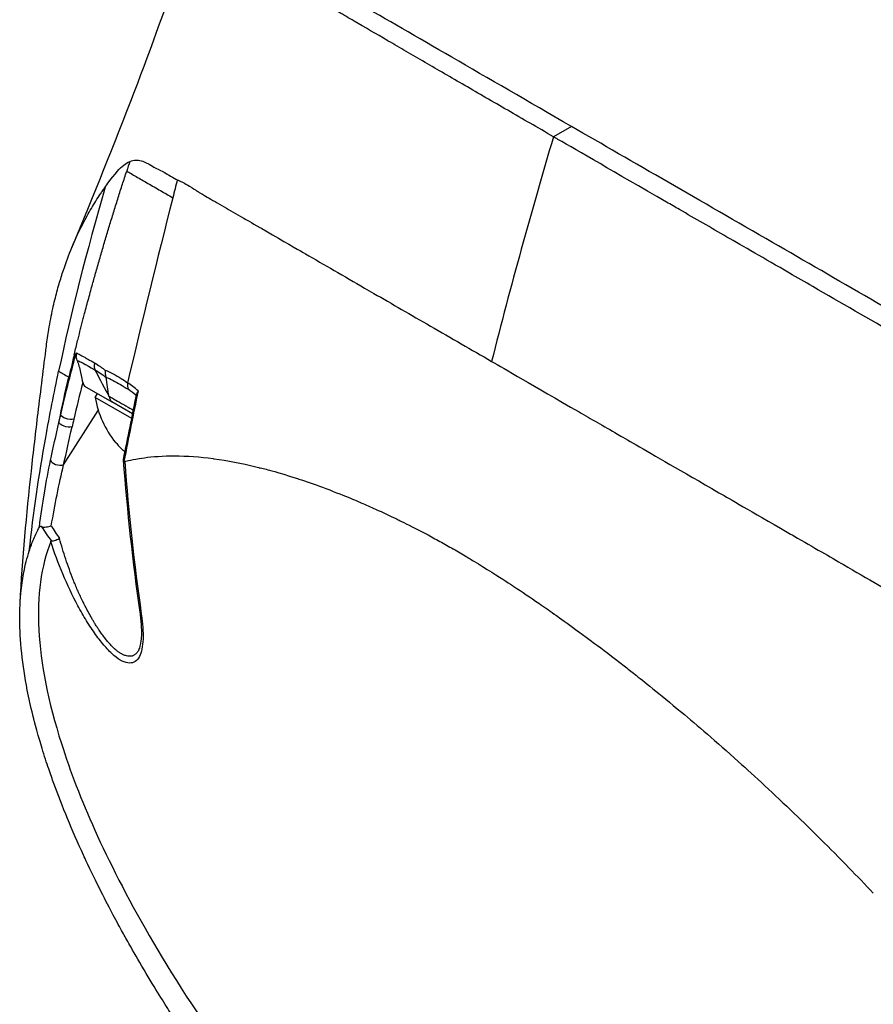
# Model space of a CAD drawing. Header units: millimetres. Extents: x 0 to 4378, y 0 to 2376.
# Tile 194 of 224: x 2528 to 2582, y 1201 to 1264. Entities that reach past the tile are written whole.
import ezdxf

# ---------------------------------------------------------------- set-up
doc = ezdxf.new("R2010")
doc.units = ezdxf.units.MM
doc.header["$LTSCALE"] = 0.2
doc.layers.add('01_Object Line', color=4, linetype='Continuous')

# ---------------------------------------------------------------- blocks, each defined once
blk = doc.blocks.new('Blk$A07R1-4W24J')
for p, q in [((-186.914, 156.449), (-188.045, 155.796)), ((-210.968, 152.617), (-210.967, 152.618)), ((-217.933, 142.01), (-217.933, 142.01)), ((-218.673, 140.613), (-218.682, 140.618)), ((-216.344, 140.613), (-216.164, 139.392)), ((-217.685, 140.042), (-215.966, 139.05)), ((-217.016, 139.323), (-216.872, 139.573)), ((-214.705, 137.989), (-217.016, 139.323)), ((-214.646, 138.288), (-215.966, 139.05)), ((-219.005, 135.067), (-216.819, 138.506)), ((-211.949, 135.636), (-211.949, 135.635)), ((-206.799, 134.938), (-206.799, 134.938)), ((-219.515, 129.336), (-219.515, 129.336)), ((-214.243, 123.395), (-214.243, 123.394)), ((-215.046, 122.577), (-215.046, 122.577)), ((-177.862, 117.656), (-177.862, 117.656)), ((-172.396, 112.632), (-172.396, 112.632)), ((-171.107, 111.368), (-171.107, 111.368))]:
    blk.add_line(p, q)
blk.add_arc((-211.001, 140.34), 6.1, 189.60193, 219.24075)
for centre, major_axis, ratio, start_param, end_param in [((-18.125, 172.815), (130.008, 225.18), 0.57735, 1.96431, 2.024408), ((-33.006, 69.425), (114.411, -174.156), 0.881965, 3.752329, 3.755645), ((98.165, 207.99), (-231.979, -401.878), 0.577288, 5.164061, 5.16674), ((98.184, 207.989), (-231.996, -401.886), 0.577303, 5.166759, 5.194659), ((-206.456, 135.595), (-12.1, 6.611), 0.016974, 0.200065, 0.231375), ((-217.776, 141.91), (-0.484, 0.126), 0.426808, 0.244524, 0.567778), ((285.048, 300.466), (-516.576, -228.631), 0.266225, 5.896445, 5.896492), ((285.048, 300.466), (-516.576, -228.631), 0.266225, 5.896359, 5.896362), ((285.048, 300.466), (-516.576, -228.631), 0.266225, 5.894844, 5.894851), ((-214.03, 140.186), (-0.557, -0.831), 0.915312, 5.192903, 5.626409), ((-209.523, 118.032), (-7.823, 22.831), 0.258751, 5.86841, 5.9473), ((891.565, 1179.451), (-1080.245, -1210.485), 0.225838, 5.912224, 5.918921), ((-137.824, 159.075), (63.403, 95.167), 0.576561, 2.146294, 2.151161), ((-212.853, 141.409), (-2.854, -4.944), 0.105633, 6.173187, 6.314544), ((-211.059, 140.373), (-3.034, -5.255), 0.994405, 5.920984, 6.02203), ((478.507, 470.434), (716.514, 402.85), 0.129406, 2.748276, 2.748278), ((-200.647, 129.557), (20.678, -6.326), 0.440164, 3.603587, 3.686299), ((-218.679, 130.863), (1.641, -2.318), 0.258978, 4.378872, 4.723299), ((-213.678, 125.84), (-0.495, -0.071), 0.625816, 6.283182, 6.767844), ((-178.546, 118.182), (0.25, -0.433), 0.577351, 0.702671, 0.703635), ((-177.159, 115.175), (-1.25, 2.165), 0.57735, 5.729068, 5.729367), ((-177.159, 115.175), (-1.25, 2.165), 0.57735, 4.736147, 4.736191), ((-176.31, 115.665), (-1.25, 2.165), 0.57735, 3.938301, 3.938361)]:
    blk.add_ellipse(centre, major_axis=major_axis, ratio=ratio, start_param=start_param, end_param=end_param)
for points, knots in [([(-186.914, 156.449), (-189.662, 158.041), (-192.187, 159.497), (-196.684, 162.098), (-198.642, 163.232), (-203.74, 166.167), (-206.066, 167.499), (-208.415, 168.858), (-208.952, 169.171), (-209.223, 169.329), (-209.247, 169.343), (-209.213, 169.324), (-209.194, 169.312), (-209.069, 169.241), (-208.872, 169.128), (-208.583, 168.961)], [-12.224149, -12.224149, -12.224149, -12.224149, -11.037359, -11.037359, -9.877095, -9.877095, -7.592298, -7.592298, -6.07984, -6.07984, -5.495393, -5.495393, -5.239423, -5.239423, -4.385082, -4.385082, -4.385082, -4.385082]), ([(-218.488, 148.787), (-217.142, 152.028), (-215.798, 155.337), (-213.448, 161.479), (-212.388, 164.404), (-211.356, 167.491), (-211.247, 167.823), (-211.038, 168.468), (-210.939, 168.782), (-210.834, 169.118)], [0, 0, 0, 0, 1.067586, 1.067586, 1.972801, 1.972801, 2.085549, 2.085549, 2.199573, 2.199573, 2.199573, 2.199573]), ([(-188.045, 155.796), (-189.038, 156.369), (-190.001, 156.925), (-190.935, 157.465), (-191.402, 157.735), (-191.862, 158.001), (-192.313, 158.263), (-192.765, 158.524), (-193.208, 158.78), (-193.643, 159.033), (-194.514, 159.537), (-195.353, 160.024), (-196.161, 160.493), (-196.565, 160.728), (-196.962, 160.958), (-197.349, 161.183), (-197.736, 161.408), (-198.115, 161.628), (-198.485, 161.843), (-198.496, 161.849), (-198.507, 161.856), (-198.518, 161.862), (-199.26, 162.294), (-199.966, 162.705), (-200.638, 163.097), (-200.974, 163.293), (-201.301, 163.484), (-201.619, 163.669), (-201.937, 163.855), (-202.245, 164.035), (-202.545, 164.21), (-203.145, 164.561), (-203.708, 164.891), (-204.238, 165.202), (-204.751, 165.502), (-205.232, 165.785), (-205.68, 166.048), (-205.695, 166.057), (-205.709, 166.065), (-205.724, 166.074), (-206.633, 166.609), (-207.412, 167.069), (-208.067, 167.457), (-208.394, 167.651), (-208.69, 167.827), (-208.956, 167.985), (-209.223, 168.142), (-209.459, 168.283), (-209.667, 168.406), (-209.876, 168.53), (-210.055, 168.637), (-210.206, 168.728), (-210.357, 168.818), (-210.479, 168.893), (-210.573, 168.951), (-210.667, 169.01), (-210.735, 169.053), (-210.777, 169.08), (-210.816, 169.105), (-210.834, 169.117), (-210.834, 169.118)], [0, 0, 0, 0, 0.00419914, 0.00419914, 0.00419914, 0.0062987, 0.0062987, 0.0062987, 0.00839827, 0.00839827, 0.00839827, 0.01259741, 0.01259741, 0.01259741, 0.01469697, 0.01469697, 0.01469697, 0.01679654, 0.01679654, 0.01679654, 0.01685988, 0.01685988, 0.01685988, 0.02107644, 0.02107644, 0.02107644, 0.02318473, 0.02318473, 0.02318473, 0.02529301, 0.02529301, 0.02529301, 0.02950958, 0.02950958, 0.02950958, 0.03359239, 0.03359239, 0.03359239, 0.03372614, 0.03372614, 0.03372614, 0.04205263, 0.04205263, 0.04205263, 0.04621587, 0.04621587, 0.04621587, 0.05037911, 0.05037911, 0.05037911, 0.05457447, 0.05457447, 0.05457447, 0.05876984, 0.05876984, 0.05876984, 0.06296019, 0.06296019, 0.06296019, 0.06673042, 0.06673042, 0.06673042, 0.06673042]), ([(-92.736, 102.072), (-92.966, 102.207), (-93.198, 102.343), (-93.73, 102.654), (-94.032, 102.829), (-94.729, 103.233), (-95.124, 103.461), (-96.313, 104.146), (-97.117, 104.608), (-99.651, 106.067), (-101.419, 107.087), (-106.753, 110.167), (-110.445, 112.301), (-121.269, 118.551), (-128.817, 122.909), (-145.573, 132.575), (-153.986, 137.427), (-165.904, 144.324), (-170.115, 146.762), (-178.749, 151.744), (-183.016, 154.199), (-186.914, 156.449)], [-10.794601, -10.794601, -10.794601, -10.794601, -10.700272, -10.700272, -10.578462, -10.578462, -10.421195, -10.421195, -10.108787, -10.108787, -9.443961, -9.443961, -8.149298, -8.149298, -5.793129, -5.793129, -3.135292, -3.135292, -1.653975, -1.653975, 0, 0, 0, 0]), ([(-69.225, 87.196), (-69.226, 87.197), (-69.233, 87.201), (-69.235, 87.202), (-69.254, 87.214), (-69.32, 87.252), (-69.614, 87.42), (-69.752, 87.5), (-69.907, 87.589), (-70.053, 87.673), (-70.245, 87.784), (-70.421, 87.885), (-70.547, 87.958), (-71.344, 88.419), (-72.481, 89.075), (-73.909, 89.899), (-74.464, 90.22), (-75.219, 90.656), (-76.263, 91.258), (-77.127, 91.757), (-77.839, 92.169), (-78.324, 92.449), (-78.686, 92.658), (-78.922, 92.794), (-79.02, 92.85), (-79.866, 93.337), (-80.404, 93.647), (-80.553, 93.733), (-80.749, 93.846), (-80.946, 93.96), (-81.144, 94.074), (-81.217, 94.117), (-81.291, 94.16), (-81.365, 94.202), (-81.795, 94.451), (-82.084, 94.619), (-82.212, 94.693), (-82.341, 94.767), (-82.483, 94.849), (-82.639, 94.939), (-83.019, 95.156), (-83.48, 95.42), (-84.039, 95.738), (-84.912, 96.235), (-85.604, 96.631), (-86.05, 96.888), (-86.506, 97.151), (-87.215, 97.564), (-88.234, 98.159), (-88.94, 98.571), (-89.534, 98.918), (-89.995, 99.185), (-90.228, 99.32), (-90.428, 99.435), (-90.591, 99.529), (-91.102, 99.824), (-91.626, 100.126), (-92.159, 100.433), (-92.468, 100.612), (-92.78, 100.792), (-93.096, 100.974), (-93.752, 101.354), (-94.187, 101.605), (-94.388, 101.721), (-94.815, 101.969), (-95.252, 102.222), (-95.701, 102.481), (-96.121, 102.724), (-96.545, 102.968), (-96.971, 103.214), (-98.331, 104), (-99.72, 104.802), (-101.136, 105.619), (-102.994, 106.692), (-104.898, 107.791), (-106.848, 108.916), (-110.747, 111.167), (-114.83, 113.523), (-119.085, 115.979), (-120.029, 116.524), (-121.008, 117.089), (-122.021, 117.674), (-123.162, 118.333), (-124.348, 119.018), (-125.579, 119.729), (-128.808, 121.594), (-131.086, 122.91), (-132.303, 123.613), (-133.733, 124.439), (-135.177, 125.273), (-136.635, 126.114), (-139.818, 127.952), (-143.064, 129.826), (-146.35, 131.723), (-149.387, 133.477), (-151.973, 134.97), (-154.075, 136.183), (-157.525, 138.174), (-159.666, 139.411), (-160.479, 139.88), (-160.69, 140.002), (-160.812, 140.072), (-160.844, 140.091), (-164.484, 142.193), (-168.106, 144.284), (-171.643, 146.325), (-172.141, 146.612), (-172.638, 146.899), (-173.133, 147.185), (-174.744, 148.114), (-176.053, 148.87), (-177.077, 149.461), (-178.089, 150.046), (-179.09, 150.624), (-180.076, 151.194), (-180.349, 151.351), (-180.62, 151.508), (-180.89, 151.664), (-184.252, 153.605), (-186.464, 154.882), (-187.761, 155.631), (-187.861, 155.689), (-187.956, 155.744), (-188.045, 155.796)], [-0.7635222, -0.7635222, -0.7635222, -0.7635222, -0.75, -0.75, -0.75, -0.71875, -0.71875, -0.71875, -0.7052239, -0.7052239, -0.7052239, -0.6875, -0.6875, -0.6875, -0.625, -0.625, -0.625, -0.59375, -0.59375, -0.59375, -0.5758637, -0.5758637, -0.5758637, -0.5625, -0.5625, -0.5625, -0.546875, -0.546875, -0.546875, -0.5411757, -0.5411757, -0.5411757, -0.5390625, -0.5390625, -0.5390625, -0.53125, -0.53125, -0.53125, -0.5266987, -0.5266987, -0.5266987, -0.515625, -0.515625, -0.515625, -0.5, -0.5, -0.5, -0.484375, -0.484375, -0.484375, -0.4739987, -0.4739987, -0.4739987, -0.46875, -0.46875, -0.46875, -0.4588678, -0.4588678, -0.4588678, -0.453125, -0.453125, -0.453125, -0.4453125, -0.4453125, -0.4453125, -0.4375, -0.4375, -0.4375, -0.4300483, -0.4300483, -0.4300483, -0.40625, -0.40625, -0.40625, -0.375, -0.375, -0.375, -0.3125, -0.3125, -0.3125, -0.2978036, -0.2978036, -0.2978036, -0.28125, -0.28125, -0.28125, -0.25, -0.25, -0.25, -0.2303717, -0.2303717, -0.2303717, -0.1875, -0.1875, -0.1875, -0.1671318, -0.1671318, -0.1671318, -0.1337093, -0.1337093, -0.1337093, -0.125, -0.125, -0.125, -0.0780464, -0.0780464, -0.0780464, -0.0714286, -0.0714286, -0.0714286, -0.0535714, -0.0535714, -0.0535714, -0.039579, -0.039579, -0.039579, -0.0357143, -0.0357143, -0.0357143, -0.0025653, -0.0025653, -0.0025653, 0, 0, 0, 0]), ([(-214.819, 154.232), (-214.693, 154.288), (-214.567, 154.317), (-214.442, 154.321), (-214.334, 154.325), (-214.221, 154.311), (-214.103, 154.278), (-214.097, 154.276), (-214.091, 154.274), (-214.085, 154.273), (-213.982, 154.242), (-213.867, 154.195), (-213.738, 154.13), (-213.665, 154.092), (-213.55, 154.029), (-213.391, 153.937), (-213.382, 153.932), (-213.374, 153.928), (-213.365, 153.923), (-213.277, 153.873), (-213.166, 153.813), (-213.029, 153.743), (-212.821, 153.636), (-212.695, 153.57), (-212.651, 153.547), (-212.629, 153.535), (-212.605, 153.522), (-212.579, 153.508), (-212.541, 153.486), (-212.5, 153.463), (-212.456, 153.436), (-212.44, 153.427), (-212.372, 153.386), (-212.255, 153.315), (-212.078, 153.208), (-211.934, 153.127), (-211.821, 153.071)], [-1, -1, -1, -1, -0.875, -0.875, -0.875, -0.756037, -0.756037, -0.756037, -0.75, -0.75, -0.75, -0.625, -0.625, -0.625, -0.5, -0.5, -0.5, -0.4885486, -0.4885486, -0.4885486, -0.375, -0.375, -0.375, -0.25, -0.25, -0.25, -0.2247748, -0.2247748, -0.2247748, -0.1875, -0.1875, -0.1875, -0.125, -0.125, -0.125, -0.0000001, -0.0000001, -0.0000001, -0.0000001]), ([(-216.377, 152.618), (-216.285, 152.748), (-216.04, 153.094), (-215.605, 153.616), (-215.48, 153.766), (-215.348, 153.895), (-215.209, 154.001), (-215.092, 154.09), (-214.963, 154.168), (-214.819, 154.232)], [-1, -1, -1, -1, -0.5, -0.5, -0.5, -0.25, -0.25, -0.25, 0, 0, 0, 0]), ([(-218.337, 142.033), (-218.325, 142.082), (-218.313, 142.131), (-218.301, 142.179), (-218.23, 142.471), (-218.157, 142.765), (-218.096, 143.007), (-218.036, 143.249), (-217.987, 143.44), (-217.933, 143.653), (-217.906, 143.759), (-217.877, 143.87), (-217.849, 143.98), (-217.821, 144.089), (-217.793, 144.196), (-217.765, 144.303), (-217.737, 144.411), (-217.709, 144.519), (-217.68, 144.627), (-217.638, 144.788), (-217.595, 144.949), (-217.552, 145.11), (-217.509, 145.271), (-217.466, 145.432), (-217.422, 145.593), (-217.379, 145.754), (-217.335, 145.914), (-217.291, 146.075), (-217.254, 146.209), (-217.217, 146.342), (-217.18, 146.476), (-217.143, 146.609), (-217.106, 146.743), (-217.069, 146.876), (-217.031, 147.009), (-216.994, 147.143), (-216.956, 147.276), (-216.914, 147.422), (-216.873, 147.569), (-216.831, 147.715), (-216.789, 147.861), (-216.747, 148.007), (-216.705, 148.153), (-216.662, 148.299), (-216.62, 148.445), (-216.577, 148.591), (-216.536, 148.73), (-216.496, 148.869), (-216.455, 149.008), (-216.413, 149.147), (-216.372, 149.286), (-216.331, 149.425), (-216.289, 149.564), (-216.248, 149.702), (-216.206, 149.841), (-216.163, 149.983), (-216.12, 150.125), (-216.077, 150.266), (-216.034, 150.408), (-215.991, 150.549), (-215.947, 150.691), (-215.904, 150.833), (-215.86, 150.974), (-215.817, 151.115), (-215.773, 151.255), (-215.73, 151.394), (-215.686, 151.534), (-215.643, 151.673), (-215.599, 151.813), (-215.555, 151.952), (-215.511, 152.091), (-215.467, 152.23), (-215.423, 152.37), (-215.378, 152.509), (-215.334, 152.649), (-215.289, 152.789), (-215.244, 152.928), (-215.199, 153.068), (-215.154, 153.208), (-215.109, 153.347), (-215.063, 153.487), (-215.018, 153.626)], [-1, -1, -1, -1, -0.990568, -0.990568, -0.990568, -0.934235, -0.934235, -0.934235, -0.877903, -0.877903, -0.877903, -0.849736, -0.849736, -0.849736, -0.82157, -0.82157, -0.82157, -0.793404, -0.793404, -0.793404, -0.75124, -0.75124, -0.75124, -0.709076, -0.709076, -0.709076, -0.666913, -0.666913, -0.666913, -0.631829, -0.631829, -0.631829, -0.596745, -0.596745, -0.596745, -0.561662, -0.561662, -0.561662, -0.523115, -0.523115, -0.523115, -0.484569, -0.484569, -0.484569, -0.446022, -0.446022, -0.446022, -0.409281, -0.409281, -0.409281, -0.372539, -0.372539, -0.372539, -0.335798, -0.335798, -0.335798, -0.298224, -0.298224, -0.298224, -0.26065, -0.26065, -0.26065, -0.223076, -0.223076, -0.223076, -0.185986, -0.185986, -0.185986, -0.148895, -0.148895, -0.148895, -0.111804, -0.111804, -0.111804, -0.074536, -0.074536, -0.074536, -0.037268, -0.037268, -0.037268, 0, 0, 0, 0]), ([(-215.018, 153.626), (-214.848, 153.528), (-214.643, 153.41), (-214.415, 153.278), (-214.187, 153.147), (-213.937, 153.002), (-213.677, 152.852), (-213.418, 152.702), (-213.148, 152.547), (-212.882, 152.393), (-212.617, 152.24), (-212.354, 152.088), (-212.108, 151.946)], [-1, -1, -1, -1, -0.75, -0.75, -0.75, -0.5, -0.5, -0.5, -0.25, -0.25, -0.25, 0, 0, 0, 0]), ([(-211.821, 153.071), (-211.731, 153.036), (-211.633, 152.993), (-211.529, 152.941), (-211.477, 152.915), (-211.425, 152.887), (-211.371, 152.858), (-211.247, 152.79), (-211.095, 152.699), (-210.911, 152.583), (-210.875, 152.56), (-210.797, 152.511), (-210.675, 152.433), (-210.577, 152.371), (-210.496, 152.32), (-210.435, 152.282), (-210.331, 152.217), (-210.167, 152.119), (-209.932, 151.983), (-209.627, 151.805), (-209.273, 151.601), (-208.861, 151.364), (-208.489, 151.151), (-208.103, 150.93), (-207.703, 150.701), (-207.507, 150.588), (-207.148, 150.382), (-206.597, 150.063), (-206.368, 149.93), (-206.105, 149.778), (-205.805, 149.605), (-204.762, 149), (-204.033, 148.579), (-203.719, 148.398), (-202.545, 147.719), (-201.295, 146.997), (-199.978, 146.237), (-199.785, 146.125), (-199.591, 146.013), (-199.395, 145.9), (-198.249, 145.238), (-197.055, 144.549), (-195.818, 143.833), (-194.518, 143.082), (-193.226, 142.337), (-191.956, 141.607)], [0, 0, 0, 0, 0.0239304, 0.0239304, 0.0239304, 0.0357143, 0.0357143, 0.0357143, 0.0714286, 0.0714286, 0.0714286, 0.0892857, 0.0892857, 0.0892857, 0.1071429, 0.1071429, 0.1071429, 0.1428571, 0.1428571, 0.1428571, 0.2142857, 0.2142857, 0.2142857, 0.2857143, 0.2857143, 0.2857143, 0.3613783, 0.3613783, 0.3613783, 0.3928571, 0.3928571, 0.3928571, 0.5, 0.5, 0.5, 0.6744467, 0.6744467, 0.6744467, 0.7, 0.7, 0.7, 0.85, 0.85, 0.85, 1, 1, 1, 1]), ([(-220.097, 142.561), (-220.051, 142.922), (-219.999, 143.278), (-219.868, 144.071), (-219.783, 144.51), (-219.649, 145.121), (-219.606, 145.306), (-219.48, 145.821), (-219.389, 146.162), (-219.205, 146.792), (-219.116, 147.078), (-218.857, 147.85), (-218.677, 148.331), (-218.193, 149.496), (-217.868, 150.168), (-217.344, 151.119), (-217.161, 151.429), (-216.875, 151.884), (-216.778, 152.034), (-216.63, 152.255), (-216.58, 152.328), (-216.504, 152.438), (-216.479, 152.474), (-216.441, 152.528), (-216.428, 152.546), (-216.398, 152.589), (-216.384, 152.609), (-216.377, 152.618)], [1.6707708, 1.6707708, 1.6707708, 1.6707708, 1.6922594, 1.6922594, 1.7193307, 1.7193307, 1.731162, 1.731162, 1.7528779, 1.7528779, 1.7715473, 1.7715473, 1.8044345, 1.8044345, 1.8538165, 1.8538165, 1.8787746, 1.8787746, 1.8912533, 1.8912533, 1.8974931, 1.8974931, 1.9006132, 1.9006132, 1.9021733, 1.9021733, 1.9043535, 1.9043535, 1.9043535, 1.9043535]), ([(-221.757, 126.336), (-221.607, 129.135), (-221.342, 131.976), (-220.909, 135.927), (-220.765, 137.143), (-220.447, 139.778), (-220.27, 141.188), (-220.097, 142.561)], [0, 0, 0, 0, 0.841455, 0.841455, 1.238046, 1.238046, 1.716417, 1.716417, 1.716417, 1.716417]), ([(-219.189, 138.237), (-219.042, 138.859), (-218.87, 139.573), (-218.67, 140.374), (-218.549, 140.857), (-218.413, 141.393), (-218.259, 141.982)], [0, 0, 0, 0, 0.5714286, 0.5714286, 0.5714286, 0.9999999, 0.9999999, 0.9999999, 0.9999999]), ([(-218.337, 142.033), (-218.417, 141.703), (-218.484, 141.421), (-218.54, 141.184), (-218.585, 140.992), (-218.63, 140.801), (-218.673, 140.613)], [-1, -1, -1, -1, -0.4, -0.4, -0.4, -0.0000001, -0.0000001, -0.0000001, -0.0000001]), ([(-218.217, 142.135), (-218.218, 142.134), (-218.218, 142.134), (-218.218, 142.134), (-218.218, 142.134), (-218.218, 142.131), (-218.219, 142.117), (-218.221, 142.076), (-218.221, 142.053), (-218.22, 141.988), (-218.217, 141.947), (-218.213, 141.905)], [-0.02607453, -0.02607453, -0.02607453, -0.02607453, -0.02588318, -0.02588318, -0.02566998, -0.02566998, -0.02001131, -0.02001131, -0.01284706, -0.01284706, 0, 0, 0, 0]), ([(-218.217, 142.135), (-218.14, 142.112), (-218.054, 142.074), (-217.958, 142.024), (-217.902, 141.994), (-217.812, 141.943), (-217.676, 141.865), (-217.564, 141.801), (-217.369, 141.687), (-217.059, 141.515)], [0, 0, 0, 0, 0.25, 0.25, 0.25, 0.5, 0.5, 0.5, 1, 1, 1, 1]), ([(-218.149, 141.656), (-218.114, 141.56), (-218.076, 141.442), (-217.998, 141.174), (-217.963, 141.038), (-217.867, 140.637), (-217.832, 140.39), (-217.799, 140.268)], [0.0000076, 0.0000076, 0.0000076, 0.0000076, 0.0305583, 0.0305583, 0.0612291, 0.0612291, 0.1278217, 0.1278217, 0.1278217, 0.1278217]), ([(-218.149, 141.656), (-218.07, 141.634), (-217.987, 141.599), (-217.9, 141.555), (-217.898, 141.554), (-217.876, 141.543), (-217.833, 141.52), (-217.813, 141.509), (-217.79, 141.497), (-217.766, 141.483), (-217.751, 141.475), (-217.711, 141.453), (-217.644, 141.415), (-217.639, 141.412), (-217.633, 141.409), (-217.628, 141.406), (-217.353, 141.253), (-217.147, 141.138), (-217.036, 141.078)], [0.0000054, 0.0000054, 0.0000054, 0.0000054, 0.25, 0.25, 0.25, 0.3125, 0.3125, 0.3125, 0.375, 0.375, 0.375, 0.4908048, 0.4908048, 0.4908048, 0.5, 0.5, 0.5, 1, 1, 1, 1]), ([(-217.059, 141.515), (-217.061, 141.503), (-217.062, 141.491), (-217.064, 141.48), (-217.085, 141.306), (-217.059, 141.173), (-217.034, 141.085), (-217.034, 141.083), (-217.033, 141.081), (-217.036, 141.078)], [0.0000009, 0.0000009, 0.0000009, 0.0000009, 0.0601128, 0.0601128, 0.0601128, 0.9797341, 0.9797341, 0.9797341, 1, 1, 1, 1]), ([(-217.059, 141.515), (-216.948, 141.447), (-216.835, 141.374), (-216.721, 141.295), (-216.664, 141.255), (-216.607, 141.215), (-216.549, 141.173), (-216.535, 141.162), (-216.506, 141.141), (-216.462, 141.109), (-216.426, 141.082), (-216.396, 141.063), (-216.374, 141.052)], [0, 0, 0, 0, 0.5, 0.5, 0.5, 0.75, 0.75, 0.75, 0.875, 0.875, 0.875, 1, 1, 1, 1]), ([(-191.956, 141.607), (-191.142, 141.135), (-189.365, 140.109), (-186.426, 138.412), (-185.69, 137.987), (-184.88, 137.52), (-183.993, 137.008), (-183.742, 136.863), (-183.351, 136.637), (-182.815, 136.328), (-181.709, 135.69), (-179.988, 134.696), (-177.585, 133.309), (-177.173, 133.071), (-175.892, 132.332), (-173.686, 131.06), (-173.398, 130.894), (-173.12, 130.734), (-172.853, 130.58), (-171.575, 129.842), (-170.527, 129.237), (-169.72, 128.769), (-168.15, 127.859), (-166.809, 127.085), (-165.708, 126.451), (-165.444, 126.3), (-165.106, 126.109), (-164.692, 125.878), (-164.108, 125.553), (-163.767, 125.362), (-163.67, 125.308), (-163.284, 125.09), (-162.944, 124.895), (-162.652, 124.722), (-162.559, 124.667), (-162.468, 124.612), (-162.378, 124.558), (-162.121, 124.402), (-161.877, 124.251), (-161.647, 124.103)], [0, 0, 0, 0, 0.228501, 0.228501, 0.228501, 0.285714, 0.285714, 0.285714, 0.355598, 0.355598, 0.355598, 0.5, 0.5, 0.5, 0.625, 0.625, 0.625, 0.646657, 0.646657, 0.646657, 0.75, 0.75, 0.75, 0.875, 0.875, 0.875, 0.90625, 0.90625, 0.90625, 0.9375, 0.9375, 0.9375, 0.96875, 0.96875, 0.96875, 0.976835, 0.976835, 0.976835, 1, 1, 1, 1]), ([(-221.182, 129.615), (-220.917, 132.032), (-220.563, 134.425), (-220.14, 136.795), (-219.89, 138.2), (-219.615, 139.597), (-219.321, 140.987)], [-1, -1, -1, -1, -0.372062, -0.372062, -0.372062, 0, 0, 0, 0]), ([(-217.036, 141.078), (-216.938, 141.023), (-216.775, 140.923), (-216.537, 140.754), (-216.477, 140.712), (-216.413, 140.665), (-216.343, 140.614)], [0.000004, 0.000004, 0.000004, 0.000004, 0.7995408, 0.7995408, 0.7995408, 1, 1, 1, 1]), ([(-216.374, 141.052), (-216.048, 140.918), (-215.703, 140.729), (-215.371, 140.523), (-215.231, 140.436), (-215.093, 140.345), (-214.962, 140.254)], [0, 0, 0, 0, 0.7037836, 0.7037836, 0.7037836, 1, 1, 1, 1]), ([(-216.343, 140.614), (-216.186, 140.55), (-215.884, 140.407), (-215.418, 140.152), (-215.098, 139.95), (-214.935, 139.839)], [0.0000415, 0.0000415, 0.0000415, 0.0000415, 0.1455655, 0.2911132, 0.436691, 0.436691, 0.436691, 0.436691]), ([(-217.799, 140.268), (-217.787, 140.224), (-217.771, 140.184), (-217.733, 140.109), (-217.71, 140.074), (-217.685, 140.042)], [-0.04030747, -0.04030747, -0.04030747, -0.04030747, -0.02055344, -0.02055344, -0.000001, -0.000001, -0.000001, -0.000001]), ([(-216.138, 139.401), (-216.137, 139.401), (-216.094, 139.376), (-216.007, 139.326), (-215.865, 139.245), (-215.608, 139.099), (-215.212, 138.87), (-215.162, 138.842), (-215.114, 138.815), (-215.068, 138.788), (-214.885, 138.682), (-214.727, 138.591), (-214.598, 138.517)], [-0.9988293, -0.9988293, -0.9988293, -0.9988293, -0.8087165, -0.8087165, -0.8087165, -0.5, -0.5, -0.5, -0.459096, -0.459096, -0.459096, -0.2964983, -0.2964983, -0.2964983, -0.2964983]), ([(-214.302, 139.743), (-214.302, 139.742), (-214.303, 139.741), (-214.334, 139.692), (-214.357, 139.642), (-214.381, 139.572), (-214.386, 139.552), (-214.39, 139.531)], [-0.05331463, -0.05331463, -0.05331463, -0.05331463, -0.05288999, -0.05288999, -0.02663491, -0.02663491, -0.0156582, -0.0156582, -0.0156582, -0.0156582]), ([(-219.302, 137.75), (-219.302, 137.75), (-219.283, 137.831), (-219.246, 137.994), (-219.216, 138.121), (-219.197, 138.202), (-219.189, 138.237)], [-0.9999992, -0.9999992, -0.9999992, -0.9999992, -0.5, -0.5, -0.5, -0.0000001, -0.0000001, -0.0000001, -0.0000001]), ([(-218.363, 137.947), (-218.492, 137.913), (-218.694, 137.93), (-218.864, 137.989), (-219.036, 138.049), (-219.167, 138.149), (-219.189, 138.237)], [0, 0, 0, 0, 0.497884, 0.497884, 0.497884, 1, 1, 1, 1]), ([(-218.475, 137.462), (-218.626, 137.422), (-218.835, 137.453), (-218.977, 137.502), (-219.218, 137.585), (-219.279, 137.69), (-219.296, 137.732), (-219.299, 137.739), (-219.301, 137.745), (-219.302, 137.75)], [-1, -1, -1, -1, -0.6647042, -0.6647042, -0.6647042, -0.0981164, -0.0981164, -0.0981164, 0, 0, 0, 0]), ([(-215.147, 135.286), (-215.112, 135.294), (-214.823, 135.377), (-214.23, 135.472), (-213.817, 135.538), (-213.255, 135.608), (-212.506, 135.63), (-212.343, 135.634), (-212.178, 135.636), (-212.014, 135.636), (-211.203, 135.634), (-210.378, 135.572), (-209.55, 135.462), (-209.528, 135.459), (-209.507, 135.456), (-209.486, 135.453), (-208.645, 135.339), (-207.768, 135.171), (-206.858, 134.952), (-206.61, 134.892), (-206.36, 134.829), (-206.107, 134.761), (-206.099, 134.759), (-205.52, 134.622), (-204.298, 134.226), (-204.189, 134.191), (-204.077, 134.154), (-203.961, 134.116), (-203.505, 133.964), (-202.996, 133.785), (-202.427, 133.572), (-201.772, 133.325), (-201.253, 133.114), (-200.883, 132.96), (-200.495, 132.799), (-200.271, 132.702), (-200.215, 132.678), (-199.907, 132.545), (-199.596, 132.408), (-199.283, 132.266), (-198.833, 132.063), (-198.378, 131.85), (-197.919, 131.628), (-197.854, 131.596), (-197.763, 131.552), (-197.646, 131.495), (-197.309, 131.329), (-196.756, 131.054), (-195.974, 130.638), (-195.836, 130.564), (-195.691, 130.486), (-195.538, 130.403), (-195.403, 130.329), (-195.265, 130.253), (-195.125, 130.176), (-194.848, 130.022), (-194.562, 129.86), (-194.267, 129.691), (-193.986, 129.529), (-193.697, 129.359), (-193.4, 129.182), (-193.292, 129.117), (-193.182, 129.051), (-193.071, 128.984), (-192.879, 128.868), (-192.697, 128.756), (-192.526, 128.65), (-191.691, 128.134), (-191.099, 127.748), (-190.76, 127.526), (-190.672, 127.468), (-190.601, 127.421), (-190.547, 127.385), (-190.025, 127.041), (-189.502, 126.688), (-188.977, 126.327), (-188.651, 126.103), (-188.325, 125.875), (-187.998, 125.644), (-187.965, 125.621), (-187.693, 125.431), (-187.182, 125.064), (-186.764, 124.764), (-186.185, 124.344), (-185.445, 123.792), (-184.964, 123.433), (-184.339, 122.961), (-183.57, 122.363), (-183.354, 122.195), (-183.126, 122.017), (-182.887, 121.828), (-182.647, 121.638), (-182.271, 121.341), (-181.76, 120.929), (-181.278, 120.54), (-180.675, 120.048), (-179.953, 119.443), (-178.972, 118.622), (-177.77, 117.594), (-176.36, 116.328), (-175.295, 115.372), (-174.112, 114.281), (-172.821, 113.041), (-171.739, 112.003), (-170.583, 110.86), (-169.364, 109.609), (-168.861, 109.093), (-168.348, 108.559), (-167.825, 108.006)], [0, 0, 0, 0, 0.049153, 0.049153, 0.049153, 0.083333, 0.083333, 0.083333, 0.097112, 0.097112, 0.097112, 0.164941, 0.164941, 0.164941, 0.166667, 0.166667, 0.166667, 0.23215, 0.23215, 0.23215, 0.25, 0.25, 0.25, 0.291667, 0.291667, 0.291667, 0.300119, 0.300119, 0.300119, 0.333333, 0.333333, 0.333333, 0.356595, 0.356595, 0.356595, 0.380952, 0.380952, 0.380952, 0.400465, 0.400465, 0.400465, 0.428571, 0.428571, 0.428571, 0.43936, 0.43936, 0.43936, 0.470659, 0.470659, 0.470659, 0.47619, 0.47619, 0.47619, 0.48476, 0.48476, 0.48476, 0.501735, 0.501735, 0.501735, 0.517903, 0.517903, 0.517903, 0.52381, 0.52381, 0.52381, 0.530496, 0.530496, 0.530496, 0.562996, 0.562996, 0.562996, 0.571429, 0.571429, 0.571429, 0.600812, 0.600812, 0.600812, 0.619048, 0.619048, 0.619048, 0.645252, 0.645252, 0.645252, 0.666667, 0.666667, 0.666667, 0.703844, 0.703844, 0.703844, 0.714286, 0.714286, 0.714286, 0.767745, 0.767745, 0.767745, 0.81824, 0.81824, 0.81824, 0.886861, 0.886861, 0.886861, 0.938687, 0.938687, 0.938687, 0.982109, 0.982109, 0.982109, 1, 1, 1, 1]), ([(-220.541, 131.129), (-220.44, 131.913), (-220.332, 132.634), (-220.223, 133.286), (-220.1, 134.018), (-219.969, 134.708), (-219.834, 135.347)], [0, 0, 0, 0, 0.5, 0.5, 0.5, 1, 1, 1, 1]), ([(-219.834, 135.347), (-219.813, 135.258), (-219.685, 135.158), (-219.515, 135.1), (-219.344, 135.042), (-219.137, 135.028), (-219.005, 135.067)], [0, 0, 0, 0, 0.496886, 0.496886, 0.496886, 1, 1, 1, 1]), ([(-215.221, 135.41), (-215.224, 135.397), (-215.224, 135.383), (-215.219, 135.348), (-215.209, 135.326), (-215.193, 135.305)], [-0.02215015, -0.02215015, -0.02215015, -0.02215015, -0.01375246, -0.01375246, -0.00000001, -0.00000001, -0.00000001, -0.00000001]), ([(-215.147, 135.286), (-215.155, 135.284), (-215.164, 135.284), (-215.18, 135.29), (-215.187, 135.296), (-215.193, 135.305)], [0.00000003, 0.00000003, 0.00000003, 0.00000003, 0.00636331, 0.00636331, 0.01211247, 0.01211247, 0.01211247, 0.01211247]), ([(-221.182, 129.615), (-221.096, 129.885), (-221, 130.147), (-220.787, 130.652), (-220.67, 130.895), (-220.541, 131.129)], [-0.4021179, -0.4021179, -0.4021179, -0.4021179, -0.2010493, -0.2010493, -0.000001, -0.000001, -0.000001, -0.000001]), ([(-220.398, 131.164), (-220.417, 131.17), (-220.434, 131.173), (-220.465, 131.175), (-220.478, 131.174), (-220.514, 131.163), (-220.53, 131.149), (-220.541, 131.129)], [-0.03323474, -0.03323474, -0.03323474, -0.03323474, -0.02493702, -0.02493702, -0.016586, -0.016586, -0.00000027, -0.00000027, -0.00000027, -0.00000027]), ([(-220.398, 131.164), (-220.33, 131.142), (-220.225, 131.131), (-220.106, 131.142), (-220.05, 131.148), (-219.994, 131.158), (-219.94, 131.171), (-219.884, 131.184), (-219.831, 131.202), (-219.784, 131.22)], [-0.9999898, -0.9999898, -0.9999898, -0.9999898, -0.5, -0.5, -0.5, -0.25, -0.25, -0.25, 0, 0, 0, 0]), ([(-219.82, 130.228), (-220.119, 129.452), (-220.345, 128.613), (-220.601, 126.739), (-220.634, 125.731), (-220.46, 122.513), (-219.984, 120.099), (-218.596, 115.723), (-217.888, 113.894), (-215.248, 108.031), (-212.517, 103.087), (-205.25, 92.918), (-201.234, 87.982), (-193.446, 79.891), (-190.377, 76.983), (-185.084, 72.414), (-182.882, 70.639), (-179.089, 67.803), (-177.47, 66.662), (-174.814, 64.924), (-173.751, 64.267), (-172.7, 63.663)], [-13.245772, -13.245772, -13.245772, -13.245772, -12.251128, -12.251128, -11.274972, -11.274972, -9.337784, -9.337784, -8.051587, -8.051587, -5.366006, -5.366006, -3.267179, -3.267179, -1.993957, -1.993957, -1.102626, -1.102626, -0.445934, -0.445934, 0, 0, 0, 0]), ([(-219.82, 130.228), (-219.818, 130.232), (-219.816, 130.236), (-219.81, 130.243), (-219.807, 130.246), (-219.796, 130.252), (-219.787, 130.253), (-219.775, 130.252)], [0.00000075, 0.00000075, 0.00000075, 0.00000075, 0.00345757, 0.00345757, 0.00673721, 0.00673721, 0.01277471, 0.01277471, 0.01277471, 0.01277471]), ([(-214.095, 125.633), (-214.01, 125.04), (-213.973, 124.517), (-213.989, 124.064), (-214.006, 123.594), (-214.078, 123.223), (-214.214, 122.955), (-214.283, 122.819), (-214.37, 122.716), (-214.477, 122.647), (-214.584, 122.578), (-214.705, 122.545), (-214.843, 122.548), (-214.983, 122.551), (-215.134, 122.592), (-215.297, 122.67), (-215.465, 122.751), (-215.64, 122.869), (-215.825, 123.027), (-216.006, 123.182), (-216.197, 123.374), (-216.398, 123.604), (-216.587, 123.821), (-216.783, 124.069), (-216.984, 124.349), (-217.175, 124.615), (-217.367, 124.905), (-217.561, 125.219), (-217.747, 125.521), (-217.929, 125.838), (-218.107, 126.17), (-218.443, 126.795), (-218.764, 127.467), (-219.063, 128.18), (-219.342, 128.843), (-219.596, 129.527), (-219.82, 130.228)], [0, 0, 0, 0, 0.125, 0.125, 0.125, 0.25, 0.25, 0.25, 0.3125, 0.3125, 0.3125, 0.375, 0.375, 0.375, 0.4375, 0.4375, 0.4375, 0.5, 0.5, 0.5, 0.5625, 0.5625, 0.5625, 0.625, 0.625, 0.625, 0.6875, 0.6875, 0.6875, 0.75, 0.75, 0.75, 0.875, 0.875, 0.875, 0.9999998, 0.9999998, 0.9999998, 0.9999998]), ([(-219.261, 130.413), (-219.402, 130.328), (-219.511, 130.295), (-219.539, 130.286), (-219.637, 130.256), (-219.72, 130.246), (-219.775, 130.252)], [-1, -1, -1, -1, -0.5, -0.5, -0.5, -0.0000115, -0.0000115, -0.0000115, -0.0000115]), ([(-214.243, 123.394), (-214.254, 123.374), (-214.276, 123.333), (-214.312, 123.275), (-214.352, 123.22), (-214.396, 123.168), (-214.444, 123.121), (-214.499, 123.077), (-214.56, 123.039), (-214.641, 123.002), (-214.735, 122.978), (-214.828, 122.972), (-214.9, 122.975), (-214.984, 122.985), (-215.082, 123.009), (-215.192, 123.049), (-215.287, 123.092), (-215.386, 123.146), (-215.482, 123.206), (-215.57, 123.268), (-215.65, 123.33), (-215.712, 123.382), (-215.757, 123.421), (-215.792, 123.453), (-215.831, 123.489), (-215.889, 123.544), (-215.962, 123.617), (-216.05, 123.709), (-216.168, 123.84), (-216.316, 124.016), (-216.464, 124.207), (-216.582, 124.368), (-216.67, 124.493), (-216.743, 124.6), (-216.802, 124.687), (-216.836, 124.74), (-216.864, 124.783), (-216.897, 124.833), (-216.95, 124.916), (-217.027, 125.039), (-217.123, 125.196), (-217.236, 125.387), (-217.388, 125.654), (-217.554, 125.962), (-217.695, 126.239), (-217.783, 126.418), (-217.845, 126.546), (-217.911, 126.685), (-218.009, 126.896), (-218.128, 127.161), (-218.265, 127.483), (-218.442, 127.915), (-218.65, 128.459), (-218.877, 129.114), (-219.083, 129.767), (-219.204, 130.199), (-219.261, 130.413)], [0.420212, 0.420212, 0.420212, 0.420212, 0.436043, 0.452876, 0.470221, 0.488074, 0.506434, 0.525297, 0.547686, 0.56816, 0.603407, 0.631109, 0.644683, 0.659842, 0.694879, 0.714759, 0.736214, 0.758436, 0.778737, 0.797128, 0.813613, 0.828194, 0.834771, 0.840871, 0.849556, 0.858242, 0.875619, 0.89301, 0.91042, 0.945295, 0.980255, 0.997765, 1.015288, 1.03282, 1.041587, 1.050355, 1.05389, 1.058386, 1.070263, 1.085984, 1.105552, 1.128978, 1.156283, 1.201503, 1.236835, 1.250768, 1.262198, 1.279681, 1.29716, 1.332113, 1.36708, 1.402077, 1.472173, 1.542432, 1.612796, 1.68315, 1.68315, 1.68315, 1.68315]), ([(-172.032, 60.763), (-172.443, 60.999), (-173.232, 61.456), (-174.422, 62.208), (-174.804, 62.45), (-175.177, 62.691), (-175.54, 62.929), (-175.991, 63.225), (-176.426, 63.517), (-176.846, 63.804), (-177.178, 64.031), (-177.99, 64.583), (-179.289, 65.529), (-180.286, 66.256), (-181.103, 66.875), (-181.736, 67.361), (-181.767, 67.386), (-181.799, 67.41), (-181.83, 67.434), (-183.651, 68.836), (-185.249, 70.15), (-186.616, 71.315), (-186.642, 71.338), (-187.451, 72.011), (-189.023, 73.418), (-189.03, 73.424), (-189.036, 73.43), (-189.043, 73.436), (-190.436, 74.683), (-191.234, 75.441), (-191.456, 75.65), (-193.013, 77.112), (-194.549, 78.623), (-196.053, 80.172), (-196.087, 80.207), (-196.121, 80.242), (-196.155, 80.277), (-196.284, 80.41), (-197.28, 81.416), (-199.061, 83.369), (-199.532, 83.885), (-200.057, 84.469), (-200.632, 85.12), (-201.414, 86.008), (-202.08, 86.786), (-202.64, 87.45), (-203.897, 88.943), (-204.618, 89.854), (-204.863, 90.16), (-205.941, 91.509), (-206.778, 92.609), (-207.408, 93.452), (-208.086, 94.359), (-208.523, 94.968), (-208.745, 95.276), (-209.812, 96.762), (-210.615, 97.949), (-211.201, 98.834), (-211.675, 99.55), (-212.008, 100.07), (-212.215, 100.395), (-212.543, 100.908), (-213.082, 101.76), (-213.785, 102.938), (-214.17, 103.584), (-214.488, 104.134), (-214.748, 104.592), (-214.938, 104.926), (-215.096, 105.21), (-215.227, 105.447), (-215.524, 105.985), (-215.975, 106.81), (-216.533, 107.904), (-217.244, 109.3), (-217.601, 110.088), (-217.702, 110.307), (-217.72, 110.345), (-217.737, 110.382), (-217.754, 110.42), (-218.469, 111.972), (-219.095, 113.485), (-219.626, 114.947), (-219.721, 115.208), (-219.831, 115.516), (-219.95, 115.868), (-220.08, 116.248), (-220.222, 116.68), (-220.369, 117.158), (-220.744, 118.38), (-220.903, 119.061), (-220.954, 119.267), (-221.085, 119.802), (-221.201, 120.328), (-221.302, 120.843), (-221.458, 121.645), (-221.577, 122.423), (-221.657, 123.172), (-221.744, 123.987), (-221.775, 124.675), (-221.78, 125.253), (-221.784, 125.815), (-221.763, 126.274), (-221.736, 126.646), (-221.669, 127.563), (-221.532, 128.327), (-221.369, 128.968), (-221.31, 129.199), (-221.247, 129.414), (-221.182, 129.615)], [-1, -1, -1, -1, -0.96875, -0.96875, -0.96875, -0.9547937, -0.9547937, -0.9547937, -0.9375, -0.9375, -0.9375, -0.90625, -0.90625, -0.90625, -0.875, -0.875, -0.875, -0.8739463, -0.8739463, -0.8739463, -0.8125, -0.8125, -0.8125, -0.7813822, -0.7813822, -0.7813822, -0.78125, -0.78125, -0.78125, -0.75, -0.75, -0.75, -0.6888795, -0.6888795, -0.6888795, -0.6875, -0.6875, -0.6875, -0.6380723, -0.6380723, -0.6380723, -0.625, -0.625, -0.625, -0.6057577, -0.6057577, -0.6057577, -0.5625, -0.5625, -0.5625, -0.5324119, -0.5324119, -0.5324119, -0.5, -0.5, -0.5, -0.4654336, -0.4654336, -0.4654336, -0.4375, -0.4375, -0.4375, -0.40625, -0.40625, -0.40625, -0.3881699, -0.3881699, -0.3881699, -0.375, -0.375, -0.375, -0.34375, -0.34375, -0.34375, -0.3125, -0.3125, -0.3125, -0.3110249, -0.3110249, -0.3110249, -0.25, -0.25, -0.25, -0.2349777, -0.2349777, -0.2349777, -0.21875, -0.21875, -0.21875, -0.1875, -0.1875, -0.1875, -0.1630802, -0.1630802, -0.1630802, -0.125, -0.125, -0.125, -0.0933033, -0.0933033, -0.0933033, -0.0625, -0.0625, -0.0625, -0.0165509, -0.0165509, -0.0165509, 0, 0, 0, 0]), ([(-214.243, 123.395), (-214.185, 123.509), (-214.128, 123.706), (-214.066, 124.224), (-214.062, 124.556), (-214.1, 125.186), (-214.13, 125.471), (-214.173, 125.77)], [0, 0, 0, 0, 0.1489526, 0.1489526, 0.311176, 0.311176, 0.4289037, 0.4289037, 0.4289037, 0.4289037])]:
    blk.add_open_spline(points, degree=3, knots=knots)
for points in [[(-216.377, 152.618), (-217.554, 148.566), (-218.535, 144.688), (-219.321, 140.987)], [(-218.259, 141.982), (-218.244, 142.033), (-218.231, 142.084), (-218.217, 142.135)], [(-218.149, 141.656), (-218.193, 141.775), (-218.206, 141.858), (-218.213, 141.905)], [(-219.321, 140.987), (-219.14, 140.883), (-218.929, 140.76), (-218.682, 140.618)], [(-219.302, 137.75), (-219.105, 138.712), (-218.898, 139.668), (-218.682, 140.618)], [(-219.189, 138.237), (-219.025, 139.031), (-218.853, 139.823), (-218.673, 140.613)], [(-217.036, 141.078), (-216.843, 140.708), (-216.559, 140.171), (-216.17, 139.461)], [(-216.374, 141.052), (-216.397, 140.891), (-216.381, 140.741), (-216.343, 140.614)], [(-217.799, 140.268), (-217.993, 139.493), (-218.182, 138.719), (-218.363, 137.947)], [(-216.134, 139.379), (-216.11, 139.246), (-216.049, 139.139), (-215.966, 139.05)], [(-215.221, 135.41), (-214.95, 136.782), (-214.673, 138.156), (-214.39, 139.531)], [(-214.408, 139.448), (-214.587, 139.593), (-214.763, 139.724), (-214.935, 139.839)], [(-219.834, 135.347), (-219.664, 136.146), (-219.487, 136.946), (-219.302, 137.75)], [(-219.005, 135.067), (-218.836, 135.863), (-218.66, 136.662), (-218.475, 137.462)], [(-215.128, 135.88), (-215.199, 135.941), (-215.271, 136.008), (-215.339, 136.076)], [(-212.526, 135.629), (-212.526, 135.629), (-212.526, 135.629), (-212.526, 135.629)], [(-219.784, 131.22), (-219.562, 132.551), (-219.302, 133.845), (-219.005, 135.067)], [(-214.173, 125.77), (-214.622, 128.899), (-214.966, 132.11), (-215.223, 135.379)], [(-215.147, 135.286), (-214.891, 132.005), (-214.546, 128.783), (-214.095, 125.633)], [(-206.616, 134.893), (-206.623, 134.876), (-206.63, 134.861), (-206.639, 134.845)], [(-215.213, 123.05), (-215.214, 123.054), (-215.215, 123.057), (-215.216, 123.061)]]:
    blk.add_open_spline(points, degree=3)

msp = doc.modelspace()

# ---------------------------------------------------------------- block references
at = {"layer": '01_Object Line'}
msp.add_blockref('Blk$A07R1-4W24J', (2749.512, 1100.467), dxfattribs=at)

doc.saveas('drawing.dxf')
